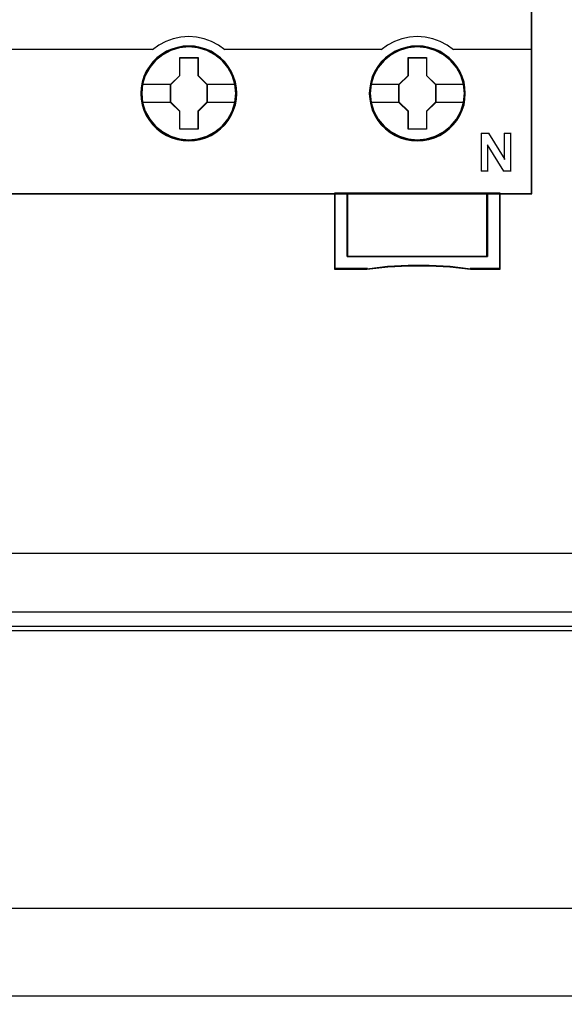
# Model space of a CAD drawing. Extents: x -635870 to -372006, y -44437 to 104716.
# Tile 93 of 246: x -614686 to -614257, y -33929 to -33153. Entities that reach past the tile are written whole.
import ezdxf

# ---------------------------------------------------------------- set-up
doc = ezdxf.new("R2010")
doc.units = 0
doc.header["$MEASUREMENT"] = 0
doc.layers.get('0').update_dxf_attribs({"color": 252})
doc.layers.add('45', color=8, linetype='Continuous')
doc.layers.add('50', color=7, linetype='Continuous')

# ---------------------------------------------------------------- blocks, each defined once
blk = doc.blocks.new('*U1036')
at = {"layer": '50', "color": 7}
for points in [[(507.824617, -92.486155), (835.919558, -92.486155), (835.919558, -379.414356), (507.824617, -379.414356), (507.824617, -92.486155)], [(839.76091, -435.77199), (503.983265, -435.77199), (503.983265, -385.150219), (839.76091, -385.150219), (839.76091, -435.77199)], [(503.983265, -414.285013), (839.76091, -414.285013), (839.76091, -407.405155), (503.983265, -407.405155), (503.983265, -414.285013)]]:
    blk.add_lwpolyline(points, dxfattribs=at)
blk = doc.blocks.new('*U1048')
at = {"layer": '50', "color": 7}
for points in [[(832.001083, -385.499773), (512.000243, -385.499773)], [(515.970229, -384.008872), (827.968097, -384.008872)]]:
    blk.add_lwpolyline(points, dxfattribs=at)
blk = doc.blocks.new('*U1050')
at = {"layer": '45', "color": 7}
for points in [[(582.040387, -268.997671), (509.961353, -268.997671), (509.961353, -351.066058), (582.040387, -351.066058), (582.040387, -268.997671)], [(582.016528, -269.021504), (509.982561, -269.021504), (509.982561, -351.044873), (582.016528, -351.044873), (582.016528, -269.021504)], [(558.782843, -343.150779), (558.760424, -342.702397), (558.687563, -342.254015), (558.536235, -341.822239), (558.356885, -341.40707), (558.121487, -341.019579), (557.841251, -340.670837), (557.510573, -340.349773), (557.146267, -340.072994), (556.776356, -339.829428), (556.344793, -339.646754), (555.91323, -339.519435), (555.459249, -339.436402), (555.005267, -339.414259), (554.551285, -339.436402), (554.108513, -339.519435), (553.660136, -339.646754), (553.245387, -339.829428), (552.858662, -340.072994), (552.499961, -340.349773), (552.163678, -340.670837), (551.900257, -341.019579), (551.659254, -341.40707), (551.457484, -341.822239), (551.339785, -342.254015), (551.25011, -342.702397), (551.222086, -343.150779), (551.25011, -343.599162), (551.339785, -344.036473), (551.457484, -344.468249), (551.659254, -344.877882), (551.900257, -345.270909), (552.163678, -345.630722), (552.499961, -345.951786), (552.858662, -346.228565), (553.245387, -346.455524), (553.660136, -346.638198), (554.108513, -346.776588), (554.551285, -346.865157), (555.005267, -346.8873), (555.459249, -346.865157), (555.91323, -346.776588), (556.344793, -346.638198), (556.776356, -346.455524), (557.146267, -346.228565), (557.510573, -345.951786), (557.841251, -345.630722), (558.121487, -345.270909), (558.356885, -344.877882), (558.536235, -344.468249), (558.687563, -344.036473), (558.760424, -343.599162), (558.782843, -343.150779)], [(558.782843, -343.150779), (558.760424, -342.702397), (558.687563, -342.254015), (558.536235, -341.822239), (558.356885, -341.40707), (558.121487, -341.019579), (557.841251, -340.670837), (557.510573, -340.349773), (557.146267, -340.072994), (556.776356, -339.829428), (556.344793, -339.646754), (555.91323, -339.519435), (555.459249, -339.436402), (555.005267, -339.414259), (554.551285, -339.436402), (554.108513, -339.519435), (553.660136, -339.646754), (553.245387, -339.829428), (552.858662, -340.072994), (552.499961, -340.349773), (552.163678, -340.670837), (551.900257, -341.019579), (551.659254, -341.40707), (551.457484, -341.822239), (551.339785, -342.254015), (551.25011, -342.702397), (551.222086, -343.150779), (551.25011, -343.599162), (551.339785, -344.036473), (551.457484, -344.468249), (551.659254, -344.877882), (551.900257, -345.270909), (552.163678, -345.630722), (552.499961, -345.951786), (552.858662, -346.228565), (553.245387, -346.455524), (553.660136, -346.638198), (554.108513, -346.776588), (554.551285, -346.865157), (555.005267, -346.8873), (555.459249, -346.865157), (555.91323, -346.776588), (556.344793, -346.638198), (556.776356, -346.455524), (557.146267, -346.228565), (557.510573, -345.951786), (557.841251, -345.630722), (558.121487, -345.270909), (558.356885, -344.877882), (558.536235, -344.468249), (558.687563, -344.036473), (558.760424, -343.599162), (558.782843, -343.150779)], [(558.761635, -343.150779), (558.739349, -342.705257), (558.666922, -342.259735), (558.516497, -341.830713), (558.338215, -341.418192), (558.104221, -341.033173), (557.825656, -340.686655), (557.496949, -340.367639), (557.134814, -340.092626), (556.767108, -339.850613), (556.338117, -339.669104), (555.909127, -339.542598), (555.457851, -339.460094), (555.006576, -339.438093), (554.5553, -339.460094), (554.115167, -339.542598), (553.669463, -339.669104), (553.257186, -339.850613), (552.872766, -340.092626), (552.516203, -340.367639), (552.181925, -340.686655), (551.920074, -341.033173), (551.680507, -341.418192), (551.479941, -341.830713), (551.362943, -342.259735), (551.273802, -342.705257), (551.245946, -343.150779), (551.273802, -343.596302), (551.362943, -344.030824), (551.479941, -344.459845), (551.680507, -344.866866), (551.920074, -345.257386), (552.181925, -345.614904), (552.516203, -345.93392), (552.872766, -346.208933), (553.257186, -346.434445), (553.669463, -346.615954), (554.115167, -346.753461), (554.5553, -346.841465), (555.006576, -346.863466), (555.457851, -346.841465), (555.909127, -346.753461), (556.338117, -346.615954), (556.767108, -346.434445), (557.134814, -346.208933), (557.496949, -345.93392), (557.825656, -345.614904), (558.104221, -345.257386), (558.338215, -344.866866), (558.516497, -344.459845), (558.666922, -344.030824), (558.739349, -343.596302), (558.761635, -343.150779)], [(576.793985, -343.150779), (576.771567, -342.702397), (576.698705, -342.254015), (576.541773, -341.822239), (576.362423, -341.40707), (576.132629, -341.019579), (575.852394, -340.670837), (575.521716, -340.349773), (575.15741, -340.072994), (574.787499, -339.829428), (574.355936, -339.646754), (573.924373, -339.519435), (573.470391, -339.436402), (573.01641, -339.414259), (572.562428, -339.436402), (572.119656, -339.519435), (571.671279, -339.646754), (571.25653, -339.829428), (570.869805, -340.072994), (570.511103, -340.349773), (570.174821, -340.670837), (569.911399, -341.019579), (569.664792, -341.40707), (569.468627, -341.822239), (569.350928, -342.254015), (569.261253, -342.702397), (569.233229, -343.150779), (569.261253, -343.599162), (569.350928, -344.036473), (569.468627, -344.468249), (569.664792, -344.877882), (569.911399, -345.270909), (570.174821, -345.630722), (570.511103, -345.951786), (570.869805, -346.228565), (571.25653, -346.455524), (571.671279, -346.638198), (572.119656, -346.776588), (572.562428, -346.865157), (573.01641, -346.8873), (573.470391, -346.865157), (573.924373, -346.776588), (574.355936, -346.638198), (574.787499, -346.455524), (575.15741, -346.228565), (575.521716, -345.951786), (575.852394, -345.630722), (576.132629, -345.270909), (576.362423, -344.877882), (576.541773, -344.468249), (576.698705, -344.036473), (576.771567, -343.599162), (576.793985, -343.150779)], [(576.793985, -343.150779), (576.771567, -342.702397), (576.698705, -342.254015), (576.541773, -341.822239), (576.362423, -341.40707), (576.132629, -341.019579), (575.852394, -340.670837), (575.521716, -340.349773), (575.15741, -340.072994), (574.787499, -339.829428), (574.355936, -339.646754), (573.924373, -339.519435), (573.470391, -339.436402), (573.01641, -339.414259), (572.562428, -339.436402), (572.119656, -339.519435), (571.671279, -339.646754), (571.25653, -339.829428), (570.869805, -340.072994), (570.511103, -340.349773), (570.174821, -340.670837), (569.911399, -341.019579), (569.664792, -341.40707), (569.468627, -341.822239), (569.350928, -342.254015), (569.261253, -342.702397), (569.233229, -343.150779), (569.261253, -343.599162), (569.350928, -344.036473), (569.468627, -344.468249), (569.664792, -344.877882), (569.911399, -345.270909), (570.174821, -345.630722), (570.511103, -345.951786), (570.869805, -346.228565), (571.25653, -346.455524), (571.671279, -346.638198), (572.119656, -346.776588), (572.562428, -346.865157), (573.01641, -346.8873), (573.470391, -346.865157), (573.924373, -346.776588), (574.355936, -346.638198), (574.787499, -346.455524), (575.15741, -346.228565), (575.521716, -345.951786), (575.852394, -345.630722), (576.132629, -345.270909), (576.362423, -344.877882), (576.541773, -344.468249), (576.698705, -344.036473), (576.771567, -343.599162), (576.793985, -343.150779)], [(576.770126, -343.150779), (576.747849, -342.705257), (576.675447, -342.259735), (576.519506, -341.830713), (576.341287, -341.418192), (576.112944, -341.033173), (575.834477, -340.686655), (575.505886, -340.367639), (575.143879, -340.092626), (574.776303, -339.850613), (574.347464, -339.669104), (573.918625, -339.542598), (573.467508, -339.460094), (573.016392, -339.438093), (572.565276, -339.460094), (572.125298, -339.542598), (571.679751, -339.669104), (571.26762, -339.850613), (570.883335, -340.092626), (570.526898, -340.367639), (570.192737, -340.686655), (569.930978, -341.033173), (569.685927, -341.418192), (569.491001, -341.830713), (569.374045, -342.259735), (569.284935, -342.705257), (569.257088, -343.150779), (569.284935, -343.596302), (569.374045, -344.030824), (569.491001, -344.459845), (569.685927, -344.866866), (569.930978, -345.257386), (570.192737, -345.614904), (570.526898, -345.93392), (570.883335, -346.208933), (571.26762, -346.434445), (571.679751, -346.615954), (572.125298, -346.753461), (572.565276, -346.841465), (573.016392, -346.863466), (573.467508, -346.841465), (573.918625, -346.753461), (574.347464, -346.615954), (574.776303, -346.434445), (575.143879, -346.208933), (575.505886, -345.93392), (575.834477, -345.614904), (576.112944, -345.257386), (576.341287, -344.866866), (576.519506, -344.459845), (576.675447, -344.030824), (576.747849, -343.596302), (576.770126, -343.150779)], [(554.293364, -340.311978), (555.736496, -340.311978), (555.736496, -341.731503), (556.455233, -342.435721), (556.455233, -343.855246), (555.736496, -344.570554), (555.736496, -345.978989), (554.293364, -345.978989), (554.293364, -344.570554), (553.55765, -343.855246), (553.55765, -342.435721), (554.293364, -341.731503), (554.293364, -340.311978)], [(554.293364, -340.311978), (555.736496, -340.311978), (555.736496, -340.311978), (555.736496, -341.731503), (555.736496, -341.731503), (556.455233, -342.435721), (556.455233, -342.435721), (556.455233, -343.855246), (556.455233, -343.855246), (555.736496, -344.570554), (555.736496, -344.570554), (555.736496, -345.978989), (555.736496, -345.978989), (554.293364, -345.978989), (554.293364, -345.978989), (554.293364, -344.570554), (554.293364, -344.570554), (553.55765, -343.855246), (553.55765, -343.855246), (553.55765, -342.435721), (553.55765, -342.435721), (554.293364, -341.731503), (554.293364, -341.731503), (554.293364, -340.311978), (554.293364, -340.311978)], [(554.303129, -340.333163), (555.723816, -340.333163), (555.723816, -341.742075), (556.431373, -342.441027), (556.431373, -343.849939), (555.723816, -344.559899), (555.723816, -345.957804), (554.303129, -345.957804), (554.303129, -344.559899), (553.578858, -343.849939), (553.578858, -342.441027), (554.303129, -341.742075), (554.303129, -340.333163)], [(572.302529, -340.311978), (573.746981, -340.311978), (573.746981, -341.731503), (574.466375, -342.435721), (574.466375, -343.855246), (573.746981, -344.570554), (573.746981, -345.978989), (572.302529, -345.978989), (572.302529, -344.570554), (571.566141, -343.855246), (571.566141, -342.435721), (572.302529, -341.731503), (572.302529, -340.311978)], [(572.302529, -340.311978), (573.746981, -340.311978), (573.746981, -340.311978), (573.746981, -341.731503), (573.746981, -341.731503), (574.466375, -342.435721), (574.466375, -342.435721), (574.466375, -343.855246), (574.466375, -343.855246), (573.746981, -344.570554), (573.746981, -344.570554), (573.746981, -345.978989), (573.746981, -345.978989), (572.302529, -345.978989), (572.302529, -345.978989), (572.302529, -344.570554), (572.302529, -344.570554), (571.566141, -343.855246), (571.566141, -343.855246), (571.566141, -342.435721), (571.566141, -342.435721), (572.302529, -341.731503), (572.302529, -341.731503), (572.302529, -340.311978), (572.302529, -340.311978)], [(572.314272, -340.333163), (573.734958, -340.333163), (573.734958, -341.742075), (574.442516, -342.441027), (574.442516, -343.849939), (573.734958, -344.559899), (573.734958, -345.957804), (572.314272, -345.957804), (572.314272, -344.559899), (571.590001, -343.849939), (571.590001, -342.441027), (572.314272, -341.742075), (572.314272, -340.333163)], [(578.539707, -356.008568), (567.489872, -356.008568), (567.489872, -351.02104), (566.489406, -351.02104), (566.489406, -357.000532), (569.049257, -357.000532), (570.681301, -356.828739), (572.307756, -356.745613), (573.950979, -356.745613), (575.594202, -356.828739), (577.215068, -357.000532), (579.545761, -357.000532), (579.545761, -351.02104), (578.539707, -351.02104), (578.539707, -356.008568)], [(567.486196, -351.02104), (567.486196, -356.015425), (578.541019, -356.015425), (578.541019, -351.02104), (573.010811, -351.02104), (567.486196, -351.02104)]]:
    blk.add_lwpolyline(points, close=True, dxfattribs=at)
at = {"layer": '45', "color": 139}
for points in [[(582.040387, -268.997671), (509.961353, -268.997671), (509.961353, -351.066058), (582.040387, -351.066058), (582.040387, -268.997671)], [(558.716567, -343.144278), (558.643709, -342.424798), (558.436346, -341.738524), (558.088872, -341.102061), (557.623705, -340.548614), (557.068868, -340.094788), (556.424359, -339.757186), (555.729411, -339.546876), (555.006441, -339.480463), (554.283471, -339.546876), (553.582919, -339.757186), (552.949619, -340.094788), (552.383573, -340.548614), (551.918406, -341.102061), (551.576536, -341.738524), (551.369173, -342.424798), (551.296315, -343.144278), (551.369173, -343.85269), (551.576536, -344.544498), (551.918406, -345.175427), (552.383573, -345.728873), (552.949619, -346.182699), (553.582919, -346.520302), (554.283471, -346.730611), (555.006441, -346.802559), (555.729411, -346.730611), (556.424359, -346.520302), (557.068868, -346.182699), (557.623705, -345.728873), (558.088872, -345.175427), (558.436346, -344.544498), (558.643709, -343.85269), (558.716567, -343.144278)], [(558.711265, -343.138863), (558.638401, -342.419406), (558.431021, -341.738689), (558.089123, -341.102246), (557.629524, -340.543283), (557.063431, -340.089472), (556.424475, -339.751881), (555.723865, -339.541578), (555.000836, -339.475166), (554.277807, -339.541578), (553.588407, -339.751881), (552.943846, -340.089472), (552.383359, -340.543283), (551.923759, -341.102246), (551.581861, -341.738689), (551.368876, -342.419406), (551.301618, -343.138863), (551.368876, -343.852786), (551.581861, -344.539037), (551.923759, -345.169945), (552.383359, -345.723374), (552.943846, -346.177185), (553.588407, -346.520311), (554.277807, -346.730614), (555.000836, -346.802559), (555.723865, -346.730614), (556.424475, -346.520311), (557.063431, -346.177185), (557.629524, -345.723374), (558.089123, -345.169945), (558.431021, -344.539037), (558.638401, -343.852786), (558.711265, -343.138863)], [(576.719756, -343.138863), (576.646922, -342.419406), (576.439624, -341.738689), (576.097863, -341.102246), (575.638446, -340.543283), (575.072579, -340.089472), (574.428275, -339.751881), (573.733547, -339.541578), (573.010806, -339.475166), (572.288065, -339.541578), (571.59894, -339.751881), (570.954636, -340.089472), (570.394371, -340.543283), (569.934954, -341.102246), (569.593193, -341.738689), (569.37469, -342.419406), (569.307458, -343.138863), (569.37469, -343.852786), (569.593193, -344.539037), (569.934954, -345.169945), (570.394371, -345.723374), (570.954636, -346.177185), (571.59894, -346.520311), (572.288065, -346.730614), (573.010806, -346.802559), (573.733547, -346.730614), (574.428275, -346.520311), (575.072579, -346.177185), (575.638446, -345.723374), (576.097863, -345.169945), (576.439624, -344.539037), (576.646922, -343.852786), (576.719756, -343.138863)], [(576.719756, -343.144278), (576.646922, -342.424798), (576.439624, -341.738524), (576.097863, -341.102061), (575.632843, -340.548614), (575.078182, -340.094788), (574.433878, -339.757186), (573.733547, -339.546876), (573.016409, -339.480463), (572.293667, -339.546876), (571.593337, -339.757186), (570.960238, -340.094788), (570.394371, -340.548614), (569.929352, -341.102061), (569.58759, -341.738524), (569.380292, -342.424798), (569.307458, -343.144278), (569.380292, -343.85269), (569.58759, -344.544498), (569.929352, -345.175427), (570.394371, -345.728873), (570.960238, -346.182699), (571.593337, -346.520302), (572.293667, -346.730611), (573.016409, -346.802559), (573.733547, -346.730611), (574.433878, -346.520302), (575.078182, -346.182699), (575.632843, -345.728873), (576.097863, -345.175427), (576.439624, -344.544498), (576.646922, -343.85269), (576.719756, -343.144278)]]:
    blk.add_lwpolyline(points, close=True, dxfattribs=at)
for points in [[(557.857631, -339.702906), (557.352264, -339.346261), (556.807591, -339.052892), (556.217996, -338.840055), (555.617171, -338.713504), (554.9995, -338.667485), (554.387445, -338.713504), (553.781005, -338.840055), (553.20264, -339.052892), (552.657967, -339.346261), (552.1526, -339.702906)], [(575.863472, -339.702906), (575.363692, -339.346261), (574.813374, -339.052892), (574.229362, -338.840055), (573.628504, -338.713504), (573.0108, -338.667485), (572.39871, -338.713504), (571.792237, -338.840055), (571.213841, -339.052892), (570.669138, -339.346261), (570.163743, -339.702906)], [(539.801421, -339.657888), (552.200319, -339.657888)], [(557.812563, -339.657888), (564.034546, -339.657888)], [(563.986828, -339.657888), (570.211462, -339.657888)], [(575.815753, -339.657888), (582.040387, -339.657888)], [(578.055879, -346.278228), (578.660315, -346.278228)], [(578.055879, -346.278228), (578.055879, -349.289159)], [(578.612597, -346.278228), (579.901, -348.359663)], [(579.853282, -346.278228), (580.402046, -346.278228)], [(579.853282, -346.278228), (579.853282, -348.359663)], [(580.354328, -346.278228), (580.354328, -349.289159)], [(578.556925, -347.197132), (578.556925, -349.289159)], [(579.840027, -349.289159), (578.556925, -347.197132)], [(578.055879, -349.244141), (578.604643, -349.244141)], [(579.792308, -349.244141), (580.402046, -349.244141)], [(566.489406, -351.02104), (566.489406, -357.000532)], [(573.034816, -351.02104), (566.489406, -351.02104)], [(567.486196, -351.02104), (567.486196, -356.015425)], [(578.495951, -356.015425), (578.495951, -351.02104)], [(579.498043, -351.02104), (579.498043, -357.000532)], [(567.486196, -355.970407), (578.541019, -355.970407)], [(569.084771, -356.955513), (566.489406, -356.955513)], [(577.223453, -357.000532), (575.599027, -356.79887), (573.952194, -356.701292), (572.305361, -356.701292), (570.675333, -356.79887), (569.039703, -357.000532)], [(579.545761, -356.955513), (577.175735, -356.955513)]]:
    blk.add_lwpolyline(points, dxfattribs=at)
at = {"layer": '45', "color": 7}
for points in [[(551.296315, -342.417246), (553.602717, -342.417246)], [(556.407514, -342.417246), (558.716567, -342.417246)], [(569.299505, -342.417246), (571.61386, -342.417246)], [(574.418657, -342.417246), (576.719756, -342.417246)], [(551.296315, -343.826054), (553.602717, -343.826054)], [(556.407514, -343.826054), (558.716567, -343.826054)], [(569.299505, -343.826054), (571.61386, -343.826054)], [(574.418657, -343.826054), (576.719756, -343.826054)]]:
    blk.add_lwpolyline(points, dxfattribs=at)
at = {"layer": '45', "color": 59}
for points in [[(578.539707, -356.008568), (567.489872, -356.008568), (567.489872, -351.02104), (566.489406, -351.02104), (566.489406, -357.000532), (569.049257, -357.000532), (570.681301, -356.828739), (572.307756, -356.745613), (573.950979, -356.745613), (575.594202, -356.828739), (577.215068, -357.000532), (579.545761, -357.000532), (579.545761, -351.02104), (578.539707, -351.02104), (578.539707, -356.008568)], [(578.51932, -355.994412), (567.507627, -355.994412), (567.507627, -351.042225), (566.510615, -351.042225), (566.510615, -356.979346), (569.061629, -356.979346), (570.68804, -356.808771), (572.308881, -356.726235), (573.946432, -356.726235), (575.583982, -356.808771), (577.199254, -356.979346), (579.521902, -356.979346), (579.521902, -351.042225), (578.51932, -351.042225), (578.51932, -355.994412)], [(567.486196, -351.02104), (567.486196, -356.015425), (578.541019, -356.015425), (578.541019, -351.02104), (573.010811, -351.02104), (567.486196, -351.02104)], [(567.507404, -351.042225), (567.507404, -355.99424), (578.51981, -355.99424), (578.51981, -351.042225), (573.010822, -351.042225), (567.507404, -351.042225)]]:
    blk.add_lwpolyline(points, close=True, dxfattribs=at)

msp = doc.modelspace()

# ---------------------------------------------------------------- block references
at = {"xscale": 10, "yscale": 10, "zscale": 10}
for name in ['*U1036', '*U1048', '*U1050']:
    msp.add_blockref(name, (-620103.09, -29779.66), dxfattribs=at)

doc.saveas('drawing.dxf')
